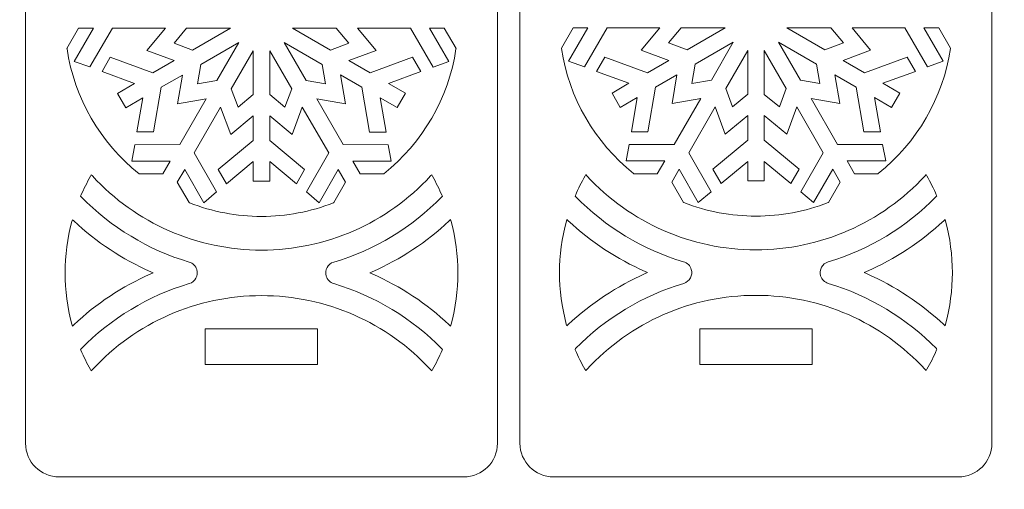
# Model space of a CAD drawing. Header units: millimetres. Extents: x -762 to 758, y -361 to 1446.
# Tile 45 of 150: x 58 to 140, y 387 to 426. Entities that reach past the tile are written whole.
import ezdxf

# ---------------------------------------------------------------- set-up
doc = ezdxf.new("R2010")
doc.units = ezdxf.units.MM
doc.header["$MEASUREMENT"] = 0
doc.layers.add('Layer 1', color=7, linetype='Continuous')

msp = doc.modelspace()

# ---------------------------------------------------------------- linework, layer by layer
at = {"layer": 'Layer 1', "color": 250, "lineweight": 9}
for points, knots in [([(-761.5629, 1446.3852), (-761.5629, 1446.3852), (758.4371, 1446.3852), (758.4371, 1446.3852), (758.4371, 1446.3852), (758.4371, 1446.3852), (758.4371, 36.3852), (758.4371, 36.3852), (758.4371, 36.3852), (758.4371, 36.3852), (-761.5629, 36.3852), (-761.5629, 36.3852), (-761.5629, 36.3852), (-761.5629, 36.3852), (-761.5629, 1446.3852), (-761.5629, 1446.3852)], [0, 0, 0, 0, 0.2, 0.2, 0.2, 0.2, 0.4, 0.4, 0.4, 0.4, 0.6, 0.6, 0.6, 0.6, 1, 1, 1, 1]), ([(97.8394, 503.3226), (97.8394, 504.8717), (96.5759, 506.1351), (95.0269, 506.1351), (95.0269, 506.1351), (95.0269, 506.1351), (61.2633, 506.1351), (61.2633, 506.1351), (61.2633, 506.1351), (59.7143, 506.1351), (58.4508, 504.8717), (58.4508, 503.3226), (58.4508, 503.3226), (58.4508, 503.3226), (58.4508, 390.4476), (58.4508, 390.4476), (58.4508, 390.4476), (58.4508, 388.8985), (59.7143, 387.635), (61.2633, 387.635), (61.2633, 387.635), (61.2633, 387.635), (95.0269, 387.635), (95.0269, 387.635), (95.0269, 387.635), (96.5759, 387.635), (97.8394, 388.8985), (97.8394, 390.4476), (97.8394, 390.4476), (97.8394, 390.4476), (97.8394, 503.3226), (97.8394, 503.3226)], [0, 0, 0, 0, 0.1111111, 0.1111111, 0.1111111, 0.1111111, 0.2222222, 0.2222222, 0.2222222, 0.2222222, 0.3333333, 0.3333333, 0.3333333, 0.3333333, 0.4444444, 0.4444444, 0.4444444, 0.4444444, 0.5555556, 0.5555556, 0.5555556, 0.5555556, 0.6666667, 0.6666667, 0.6666667, 0.6666667, 0.7777778, 0.7777778, 0.7777778, 0.7777778, 1, 1, 1, 1]), ([(139.1029, 503.3226), (139.1029, 504.8717), (137.8394, 506.1351), (136.2904, 506.1351), (136.2904, 506.1351), (136.2904, 506.1351), (102.5269, 506.1351), (102.5269, 506.1351), (102.5269, 506.1351), (100.9778, 506.1351), (99.7144, 504.8717), (99.7144, 503.3226), (99.7144, 503.3226), (99.7144, 503.3226), (99.7144, 390.4476), (99.7144, 390.4476), (99.7144, 390.4476), (99.7144, 388.8985), (100.9778, 387.635), (102.5269, 387.635), (102.5269, 387.635), (102.5269, 387.635), (136.2904, 387.635), (136.2904, 387.635), (136.2904, 387.635), (137.8394, 387.635), (139.1029, 388.8985), (139.1029, 390.4476), (139.1029, 390.4476), (139.1029, 390.4476), (139.1029, 503.3226), (139.1029, 503.3226)], [0, 0, 0, 0, 0.1111111, 0.1111111, 0.1111111, 0.1111111, 0.2222222, 0.2222222, 0.2222222, 0.2222222, 0.3333333, 0.3333333, 0.3333333, 0.3333333, 0.4444444, 0.4444444, 0.4444444, 0.4444444, 0.5555556, 0.5555556, 0.5555556, 0.5555556, 0.6666667, 0.6666667, 0.6666667, 0.6666667, 0.7777778, 0.7777778, 0.7777778, 0.7777778, 1, 1, 1, 1]), ([(62.5072, 422.318), (62.5072, 422.318), (63.8254, 421.8546), (63.8254, 421.8546), (63.8254, 421.8546), (63.8254, 421.8546), (65.7147, 425.096), (65.7147, 425.096), (65.7147, 425.096), (65.7147, 425.096), (70.1278, 425.0999), (70.1278, 425.0999), (70.1278, 425.0999), (70.1278, 425.0999), (68.5712, 423.2302), (68.5712, 423.2302), (68.5712, 423.2302), (68.5712, 423.2302), (70.8645, 422.3842), (70.8645, 422.3842), (70.8645, 422.3842), (70.8645, 422.3842), (69.0847, 421.3563), (69.0847, 421.3563), (69.0847, 421.3563), (69.0847, 421.3563), (65.5279, 422.6676), (65.5279, 422.6676), (65.5279, 422.6676), (65.5279, 422.6676), (64.838, 421.4703), (64.838, 421.4703), (64.838, 421.4703), (64.838, 421.4703), (67.55, 420.4714), (67.55, 420.4714), (67.55, 420.4714), (67.55, 420.4714), (66.1361, 419.6541), (66.1361, 419.6541), (66.1361, 419.6541), (66.1361, 419.6541), (66.8261, 418.4583), (66.8261, 418.4583), (66.8261, 418.4583), (66.8261, 418.4583), (68.2392, 419.2739), (68.2392, 419.2739), (68.2392, 419.2739), (68.2392, 419.2739), (67.749, 416.4295), (67.749, 416.4295), (67.749, 416.4295), (67.749, 416.4295), (69.1309, 416.4293), (69.1309, 416.4293), (69.1309, 416.4293), (69.1309, 416.4293), (69.7718, 420.1599), (69.7718, 420.1599), (69.7718, 420.1599), (69.7718, 420.1599), (71.5515, 421.1866), (71.5515, 421.1866), (71.5515, 421.1866), (71.5515, 421.1866), (71.139, 418.7849), (71.139, 418.7849), (71.139, 418.7849), (71.139, 418.7849), (73.5348, 419.1978), (73.5348, 419.1978), (73.5348, 419.1978), (73.5348, 419.1978), (71.3276, 415.3773), (71.3276, 415.3773), (71.3276, 415.3773), (71.3276, 415.3773), (67.5756, 415.361), (67.5756, 415.361), (67.5756, 415.361), (67.5756, 415.361), (67.317, 413.9881), (67.317, 413.9881), (67.317, 413.9881), (67.317, 413.9881), (70.5291, 413.9976), (70.5291, 413.9976), (70.5291, 413.9976), (70.5291, 413.9976), (69.9108, 412.9293), (69.9108, 412.9293), (69.9108, 412.9293), (69.9108, 412.9293), (67.9602, 412.9293), (67.9602, 412.9293), (67.9602, 412.9293), (67.9602, 412.9293), (67.9345, 412.9497), (67.9345, 412.9497), (67.9345, 412.9497), (64.6831, 415.5387), (62.5249, 419.2588), (61.917, 423.3728), (61.917, 423.3728), (61.917, 423.3728), (61.9122, 423.405), (61.9122, 423.405), (61.9122, 423.405), (61.9122, 423.405), (62.8869, 425.0933), (62.8869, 425.0933), (62.8869, 425.0933), (62.8869, 425.0933), (64.121, 425.0949), (64.121, 425.0949), (64.121, 425.0949), (64.121, 425.0949), (62.5072, 422.318), (62.5072, 422.318)], [0, 0, 0, 0, 0.0322581, 0.0322581, 0.0322581, 0.0322581, 0.0645161, 0.0645161, 0.0645161, 0.0645161, 0.0967742, 0.0967742, 0.0967742, 0.0967742, 0.1290323, 0.1290323, 0.1290323, 0.1290323, 0.1612903, 0.1612903, 0.1612903, 0.1612903, 0.1935484, 0.1935484, 0.1935484, 0.1935484, 0.2258065, 0.2258065, 0.2258065, 0.2258065, 0.2580645, 0.2580645, 0.2580645, 0.2580645, 0.2903226, 0.2903226, 0.2903226, 0.2903226, 0.3225806, 0.3225806, 0.3225806, 0.3225806, 0.3548387, 0.3548387, 0.3548387, 0.3548387, 0.3870968, 0.3870968, 0.3870968, 0.3870968, 0.4193548, 0.4193548, 0.4193548, 0.4193548, 0.4516129, 0.4516129, 0.4516129, 0.4516129, 0.483871, 0.483871, 0.483871, 0.483871, 0.516129, 0.516129, 0.516129, 0.516129, 0.5483871, 0.5483871, 0.5483871, 0.5483871, 0.5806452, 0.5806452, 0.5806452, 0.5806452, 0.6129032, 0.6129032, 0.6129032, 0.6129032, 0.6451613, 0.6451613, 0.6451613, 0.6451613, 0.6774194, 0.6774194, 0.6774194, 0.6774194, 0.7096774, 0.7096774, 0.7096774, 0.7096774, 0.7419355, 0.7419355, 0.7419355, 0.7419355, 0.7741935, 0.7741935, 0.7741935, 0.7741935, 0.8064516, 0.8064516, 0.8064516, 0.8064516, 0.8387097, 0.8387097, 0.8387097, 0.8387097, 0.8709677, 0.8709677, 0.8709677, 0.8709677, 0.9032258, 0.9032258, 0.9032258, 0.9032258, 0.9354839, 0.9354839, 0.9354839, 0.9354839, 1, 1, 1, 1]), ([(75.57, 425.1036), (75.57, 425.1036), (72.3982, 423.2701), (72.3982, 423.2701), (72.3982, 423.2701), (72.3982, 423.2701), (70.8497, 423.8401), (70.8497, 423.8401), (70.8497, 423.8401), (70.8497, 423.8401), (71.899, 425.0999), (71.899, 425.0999), (71.899, 425.0999), (71.899, 425.0999), (75.57, 425.1036), (75.57, 425.1036)], [0, 0, 0, 0, 0.2, 0.2, 0.2, 0.2, 0.4, 0.4, 0.4, 0.4, 0.6, 0.6, 0.6, 0.6, 1, 1, 1, 1]), ([(83.8953, 423.2691), (83.8953, 423.2691), (80.7245, 425.1), (80.7245, 425.1), (80.7245, 425.1), (80.7245, 425.1), (84.3878, 425.0979), (84.3878, 425.0979), (84.3878, 425.0979), (84.3878, 425.0979), (85.4372, 423.8377), (85.4372, 423.8377), (85.4372, 423.8377), (85.4372, 423.8377), (83.8953, 423.2691), (83.8953, 423.2691)], [0, 0, 0, 0, 0.2, 0.2, 0.2, 0.2, 0.4, 0.4, 0.4, 0.4, 0.6, 0.6, 0.6, 0.6, 1, 1, 1, 1]), ([(88.9725, 413.9876), (88.9725, 413.9876), (88.7143, 415.3594), (88.7143, 415.3594), (88.7143, 415.3594), (88.7143, 415.3594), (84.9625, 415.3753), (84.9625, 415.3753), (84.9625, 415.3753), (84.9625, 415.3753), (82.7542, 419.1951), (82.7542, 419.1951), (82.7542, 419.1951), (82.7542, 419.1951), (85.1519, 418.783), (85.1519, 418.783), (85.1519, 418.783), (85.1519, 418.783), (84.7371, 421.1903), (84.7371, 421.1903), (84.7371, 421.1903), (84.7371, 421.1903), (86.5162, 420.1633), (86.5162, 420.1633), (86.5162, 420.1633), (86.5162, 420.1633), (87.16, 416.4281), (87.16, 416.4281), (87.16, 416.4281), (87.16, 416.4281), (88.541, 416.4268), (88.541, 416.4268), (88.541, 416.4268), (88.541, 416.4268), (88.0503, 419.2765), (88.0503, 419.2765), (88.0503, 419.2765), (88.0503, 419.2765), (89.4652, 418.4613), (89.4652, 418.4613), (89.4652, 418.4613), (89.4652, 418.4613), (90.1547, 419.6568), (90.1547, 419.6568), (90.1547, 419.6568), (90.1547, 419.6568), (88.7432, 420.4705), (88.7432, 420.4705), (88.7432, 420.4705), (88.7432, 420.4705), (91.4509, 421.4709), (91.4509, 421.4709), (91.4509, 421.4709), (91.4509, 421.4709), (90.7606, 422.6667), (90.7606, 422.6667), (90.7606, 422.6667), (90.7606, 422.6667), (87.2093, 421.3563), (87.2093, 421.3563), (87.2093, 421.3563), (87.2093, 421.3563), (85.428, 422.3837), (85.428, 422.3837), (85.428, 422.3837), (85.428, 422.3837), (87.7166, 423.2277), (87.7166, 423.2277), (87.7166, 423.2277), (87.7166, 423.2277), (86.1609, 425.0969), (86.1609, 425.0969), (86.1609, 425.0969), (86.1609, 425.0969), (90.5728, 425.0946), (90.5728, 425.0946), (90.5728, 425.0946), (90.5728, 425.0946), (92.463, 421.8538), (92.463, 421.8538), (92.463, 421.8538), (92.463, 421.8538), (93.7807, 422.3168), (93.7807, 422.3168), (93.7807, 422.3168), (93.7807, 422.3168), (92.1673, 425.0938), (92.1673, 425.0938), (92.1673, 425.0938), (92.1673, 425.0938), (93.4012, 425.0933), (93.4012, 425.0933), (93.4012, 425.0933), (93.4012, 425.0933), (94.3777, 423.4027), (94.3777, 423.4027), (94.3777, 423.4027), (94.3777, 423.4027), (94.373, 423.3704), (94.373, 423.3704), (94.373, 423.3704), (93.7644, 419.2567), (91.606, 415.5368), (88.3541, 412.9484), (88.3541, 412.9484), (88.3541, 412.9484), (88.3284, 412.928), (88.3284, 412.928), (88.3284, 412.928), (88.3284, 412.928), (86.3786, 412.9278), (86.3786, 412.9278), (86.3786, 412.9278), (86.3786, 412.9278), (85.7617, 413.9949), (85.7617, 413.9949), (85.7617, 413.9949), (85.7617, 413.9949), (88.9725, 413.9876), (88.9725, 413.9876)], [0, 0, 0, 0, 0.0322581, 0.0322581, 0.0322581, 0.0322581, 0.0645161, 0.0645161, 0.0645161, 0.0645161, 0.0967742, 0.0967742, 0.0967742, 0.0967742, 0.1290323, 0.1290323, 0.1290323, 0.1290323, 0.1612903, 0.1612903, 0.1612903, 0.1612903, 0.1935484, 0.1935484, 0.1935484, 0.1935484, 0.2258065, 0.2258065, 0.2258065, 0.2258065, 0.2580645, 0.2580645, 0.2580645, 0.2580645, 0.2903226, 0.2903226, 0.2903226, 0.2903226, 0.3225806, 0.3225806, 0.3225806, 0.3225806, 0.3548387, 0.3548387, 0.3548387, 0.3548387, 0.3870968, 0.3870968, 0.3870968, 0.3870968, 0.4193548, 0.4193548, 0.4193548, 0.4193548, 0.4516129, 0.4516129, 0.4516129, 0.4516129, 0.483871, 0.483871, 0.483871, 0.483871, 0.516129, 0.516129, 0.516129, 0.516129, 0.5483871, 0.5483871, 0.5483871, 0.5483871, 0.5806452, 0.5806452, 0.5806452, 0.5806452, 0.6129032, 0.6129032, 0.6129032, 0.6129032, 0.6451613, 0.6451613, 0.6451613, 0.6451613, 0.6774194, 0.6774194, 0.6774194, 0.6774194, 0.7096774, 0.7096774, 0.7096774, 0.7096774, 0.7419355, 0.7419355, 0.7419355, 0.7419355, 0.7741935, 0.7741935, 0.7741935, 0.7741935, 0.8064516, 0.8064516, 0.8064516, 0.8064516, 0.8387097, 0.8387097, 0.8387097, 0.8387097, 0.8709677, 0.8709677, 0.8709677, 0.8709677, 0.9032258, 0.9032258, 0.9032258, 0.9032258, 0.9354839, 0.9354839, 0.9354839, 0.9354839, 1, 1, 1, 1]), ([(103.7708, 422.3394), (103.7708, 422.3394), (105.0891, 421.876), (105.0891, 421.876), (105.0891, 421.876), (105.0891, 421.876), (106.9783, 425.1174), (106.9783, 425.1174), (106.9783, 425.1174), (106.9783, 425.1174), (111.3914, 425.1214), (111.3914, 425.1214), (111.3914, 425.1214), (111.3914, 425.1214), (109.8348, 423.2516), (109.8348, 423.2516), (109.8348, 423.2516), (109.8348, 423.2516), (112.1281, 422.4056), (112.1281, 422.4056), (112.1281, 422.4056), (112.1281, 422.4056), (110.3483, 421.3778), (110.3483, 421.3778), (110.3483, 421.3778), (110.3483, 421.3778), (106.7915, 422.689), (106.7915, 422.689), (106.7915, 422.689), (106.7915, 422.689), (106.1017, 421.4918), (106.1017, 421.4918), (106.1017, 421.4918), (106.1017, 421.4918), (108.8137, 420.4929), (108.8137, 420.4929), (108.8137, 420.4929), (108.8137, 420.4929), (107.3997, 419.6755), (107.3997, 419.6755), (107.3997, 419.6755), (107.3997, 419.6755), (108.0897, 418.4798), (108.0897, 418.4798), (108.0897, 418.4798), (108.0897, 418.4798), (109.5028, 419.2954), (109.5028, 419.2954), (109.5028, 419.2954), (109.5028, 419.2954), (109.0126, 416.451), (109.0126, 416.451), (109.0126, 416.451), (109.0126, 416.451), (110.3946, 416.4507), (110.3946, 416.4507), (110.3946, 416.4507), (110.3946, 416.4507), (111.0354, 420.1814), (111.0354, 420.1814), (111.0354, 420.1814), (111.0354, 420.1814), (112.8151, 421.2081), (112.8151, 421.2081), (112.8151, 421.2081), (112.8151, 421.2081), (112.4026, 418.8064), (112.4026, 418.8064), (112.4026, 418.8064), (112.4026, 418.8064), (114.7984, 419.2193), (114.7984, 419.2193), (114.7984, 419.2193), (114.7984, 419.2193), (112.5912, 415.3988), (112.5912, 415.3988), (112.5912, 415.3988), (112.5912, 415.3988), (108.8393, 415.3824), (108.8393, 415.3824), (108.8393, 415.3824), (108.8393, 415.3824), (108.5806, 414.0096), (108.5806, 414.0096), (108.5806, 414.0096), (108.5806, 414.0096), (111.7928, 414.019), (111.7928, 414.019), (111.7928, 414.019), (111.7928, 414.019), (111.1744, 412.9508), (111.1744, 412.9508), (111.1744, 412.9508), (111.1744, 412.9508), (109.2238, 412.9508), (109.2238, 412.9508), (109.2238, 412.9508), (109.2238, 412.9508), (109.1981, 412.9712), (109.1981, 412.9712), (109.1981, 412.9712), (105.9467, 415.5602), (103.7885, 419.2803), (103.1806, 423.3942), (103.1806, 423.3942), (103.1806, 423.3942), (103.1758, 423.4265), (103.1758, 423.4265), (103.1758, 423.4265), (103.1758, 423.4265), (104.1505, 425.1147), (104.1505, 425.1147), (104.1505, 425.1147), (104.1505, 425.1147), (105.3847, 425.1164), (105.3847, 425.1164), (105.3847, 425.1164), (105.3847, 425.1164), (103.7708, 422.3394), (103.7708, 422.3394)], [0, 0, 0, 0, 0.0322581, 0.0322581, 0.0322581, 0.0322581, 0.0645161, 0.0645161, 0.0645161, 0.0645161, 0.0967742, 0.0967742, 0.0967742, 0.0967742, 0.1290323, 0.1290323, 0.1290323, 0.1290323, 0.1612903, 0.1612903, 0.1612903, 0.1612903, 0.1935484, 0.1935484, 0.1935484, 0.1935484, 0.2258065, 0.2258065, 0.2258065, 0.2258065, 0.2580645, 0.2580645, 0.2580645, 0.2580645, 0.2903226, 0.2903226, 0.2903226, 0.2903226, 0.3225806, 0.3225806, 0.3225806, 0.3225806, 0.3548387, 0.3548387, 0.3548387, 0.3548387, 0.3870968, 0.3870968, 0.3870968, 0.3870968, 0.4193548, 0.4193548, 0.4193548, 0.4193548, 0.4516129, 0.4516129, 0.4516129, 0.4516129, 0.483871, 0.483871, 0.483871, 0.483871, 0.516129, 0.516129, 0.516129, 0.516129, 0.5483871, 0.5483871, 0.5483871, 0.5483871, 0.5806452, 0.5806452, 0.5806452, 0.5806452, 0.6129032, 0.6129032, 0.6129032, 0.6129032, 0.6451613, 0.6451613, 0.6451613, 0.6451613, 0.6774194, 0.6774194, 0.6774194, 0.6774194, 0.7096774, 0.7096774, 0.7096774, 0.7096774, 0.7419355, 0.7419355, 0.7419355, 0.7419355, 0.7741935, 0.7741935, 0.7741935, 0.7741935, 0.8064516, 0.8064516, 0.8064516, 0.8064516, 0.8387097, 0.8387097, 0.8387097, 0.8387097, 0.8709677, 0.8709677, 0.8709677, 0.8709677, 0.9032258, 0.9032258, 0.9032258, 0.9032258, 0.9354839, 0.9354839, 0.9354839, 0.9354839, 1, 1, 1, 1]), ([(116.8336, 425.125), (116.8336, 425.125), (113.6619, 423.2916), (113.6619, 423.2916), (113.6619, 423.2916), (113.6619, 423.2916), (112.1133, 423.8616), (112.1133, 423.8616), (112.1133, 423.8616), (112.1133, 423.8616), (113.1626, 425.1214), (113.1626, 425.1214), (113.1626, 425.1214), (113.1626, 425.1214), (116.8336, 425.125), (116.8336, 425.125)], [0, 0, 0, 0, 0.2, 0.2, 0.2, 0.2, 0.4, 0.4, 0.4, 0.4, 0.6, 0.6, 0.6, 0.6, 1, 1, 1, 1]), ([(125.1589, 423.2905), (125.1589, 423.2905), (121.9882, 425.1215), (121.9882, 425.1215), (121.9882, 425.1215), (121.9882, 425.1215), (125.6515, 425.1193), (125.6515, 425.1193), (125.6515, 425.1193), (125.6515, 425.1193), (126.7008, 423.8591), (126.7008, 423.8591), (126.7008, 423.8591), (126.7008, 423.8591), (125.1589, 423.2905), (125.1589, 423.2905)], [0, 0, 0, 0, 0.2, 0.2, 0.2, 0.2, 0.4, 0.4, 0.4, 0.4, 0.6, 0.6, 0.6, 0.6, 1, 1, 1, 1]), ([(130.2361, 414.0091), (130.2361, 414.0091), (129.9779, 415.3808), (129.9779, 415.3808), (129.9779, 415.3808), (129.9779, 415.3808), (126.2261, 415.3968), (126.2261, 415.3968), (126.2261, 415.3968), (126.2261, 415.3968), (124.0179, 419.2165), (124.0179, 419.2165), (124.0179, 419.2165), (124.0179, 419.2165), (126.4155, 418.8045), (126.4155, 418.8045), (126.4155, 418.8045), (126.4155, 418.8045), (126.0008, 421.2117), (126.0008, 421.2117), (126.0008, 421.2117), (126.0008, 421.2117), (127.7799, 420.1848), (127.7799, 420.1848), (127.7799, 420.1848), (127.7799, 420.1848), (128.4236, 416.4496), (128.4236, 416.4496), (128.4236, 416.4496), (128.4236, 416.4496), (129.8046, 416.4483), (129.8046, 416.4483), (129.8046, 416.4483), (129.8046, 416.4483), (129.3139, 419.298), (129.3139, 419.298), (129.3139, 419.298), (129.3139, 419.298), (130.7289, 418.4828), (130.7289, 418.4828), (130.7289, 418.4828), (130.7289, 418.4828), (131.4183, 419.6783), (131.4183, 419.6783), (131.4183, 419.6783), (131.4183, 419.6783), (130.0068, 420.492), (130.0068, 420.492), (130.0068, 420.492), (130.0068, 420.492), (132.7145, 421.4924), (132.7145, 421.4924), (132.7145, 421.4924), (132.7145, 421.4924), (132.0242, 422.6882), (132.0242, 422.6882), (132.0242, 422.6882), (132.0242, 422.6882), (128.473, 421.3778), (128.473, 421.3778), (128.473, 421.3778), (128.473, 421.3778), (126.6916, 422.4052), (126.6916, 422.4052), (126.6916, 422.4052), (126.6916, 422.4052), (128.9802, 423.2492), (128.9802, 423.2492), (128.9802, 423.2492), (128.9802, 423.2492), (127.4245, 425.1184), (127.4245, 425.1184), (127.4245, 425.1184), (127.4245, 425.1184), (131.8364, 425.116), (131.8364, 425.116), (131.8364, 425.116), (131.8364, 425.116), (133.7266, 421.8753), (133.7266, 421.8753), (133.7266, 421.8753), (133.7266, 421.8753), (135.0443, 422.3382), (135.0443, 422.3382), (135.0443, 422.3382), (135.0443, 422.3382), (133.4309, 425.1153), (133.4309, 425.1153), (133.4309, 425.1153), (133.4309, 425.1153), (134.6649, 425.1147), (134.6649, 425.1147), (134.6649, 425.1147), (134.6649, 425.1147), (135.6414, 423.4241), (135.6414, 423.4241), (135.6414, 423.4241), (135.6414, 423.4241), (135.6366, 423.3919), (135.6366, 423.3919), (135.6366, 423.3919), (135.0281, 419.2781), (132.8696, 415.5582), (129.6177, 412.9699), (129.6177, 412.9699), (129.6177, 412.9699), (129.592, 412.9494), (129.592, 412.9494), (129.592, 412.9494), (129.592, 412.9494), (127.6422, 412.9493), (127.6422, 412.9493), (127.6422, 412.9493), (127.6422, 412.9493), (127.0254, 414.0164), (127.0254, 414.0164), (127.0254, 414.0164), (127.0254, 414.0164), (130.2361, 414.0091), (130.2361, 414.0091)], [0, 0, 0, 0, 0.0322581, 0.0322581, 0.0322581, 0.0322581, 0.0645161, 0.0645161, 0.0645161, 0.0645161, 0.0967742, 0.0967742, 0.0967742, 0.0967742, 0.1290323, 0.1290323, 0.1290323, 0.1290323, 0.1612903, 0.1612903, 0.1612903, 0.1612903, 0.1935484, 0.1935484, 0.1935484, 0.1935484, 0.2258065, 0.2258065, 0.2258065, 0.2258065, 0.2580645, 0.2580645, 0.2580645, 0.2580645, 0.2903226, 0.2903226, 0.2903226, 0.2903226, 0.3225806, 0.3225806, 0.3225806, 0.3225806, 0.3548387, 0.3548387, 0.3548387, 0.3548387, 0.3870968, 0.3870968, 0.3870968, 0.3870968, 0.4193548, 0.4193548, 0.4193548, 0.4193548, 0.4516129, 0.4516129, 0.4516129, 0.4516129, 0.483871, 0.483871, 0.483871, 0.483871, 0.516129, 0.516129, 0.516129, 0.516129, 0.5483871, 0.5483871, 0.5483871, 0.5483871, 0.5806452, 0.5806452, 0.5806452, 0.5806452, 0.6129032, 0.6129032, 0.6129032, 0.6129032, 0.6451613, 0.6451613, 0.6451613, 0.6451613, 0.6774194, 0.6774194, 0.6774194, 0.6774194, 0.7096774, 0.7096774, 0.7096774, 0.7096774, 0.7419355, 0.7419355, 0.7419355, 0.7419355, 0.7741935, 0.7741935, 0.7741935, 0.7741935, 0.8064516, 0.8064516, 0.8064516, 0.8064516, 0.8387097, 0.8387097, 0.8387097, 0.8387097, 0.8709677, 0.8709677, 0.8709677, 0.8709677, 0.9032258, 0.9032258, 0.9032258, 0.9032258, 0.9354839, 0.9354839, 0.9354839, 0.9354839, 1, 1, 1, 1]), ([(73.085, 422.0736), (73.085, 422.0736), (76.2554, 423.9032), (76.2554, 423.9032), (76.2554, 423.9032), (76.2554, 423.9032), (74.4214, 420.7309), (74.4214, 420.7309), (74.4214, 420.7309), (74.4214, 420.7309), (72.8067, 420.4523), (72.8067, 420.4523), (72.8067, 420.4523), (72.8067, 420.4523), (73.085, 422.0736), (73.085, 422.0736)], [0, 0, 0, 0, 0.2, 0.2, 0.2, 0.2, 0.4, 0.4, 0.4, 0.4, 0.6, 0.6, 0.6, 0.6, 1, 1, 1, 1]), ([(76.189, 418.4989), (76.189, 418.4989), (75.621, 420.0376), (75.621, 420.0376), (75.621, 420.0376), (75.621, 420.0376), (77.455, 423.2177), (77.455, 423.2177), (77.455, 423.2177), (77.455, 423.2177), (77.4545, 419.5544), (77.4545, 419.5544), (77.4545, 419.5544), (77.4545, 419.5544), (76.189, 418.4989), (76.189, 418.4989)], [0, 0, 0, 0, 0.2, 0.2, 0.2, 0.2, 0.4, 0.4, 0.4, 0.4, 0.6, 0.6, 0.6, 0.6, 1, 1, 1, 1]), ([(80.0989, 418.4993), (80.0989, 418.4993), (78.8356, 419.5507), (78.8356, 419.5507), (78.8356, 419.5507), (78.8356, 419.5507), (78.8344, 423.2119), (78.8344, 423.2119), (78.8344, 423.2119), (78.8344, 423.2119), (80.6658, 420.038), (80.6658, 420.038), (80.6658, 420.038), (80.6658, 420.038), (80.0989, 418.4993), (80.0989, 418.4993)], [0, 0, 0, 0, 0.2, 0.2, 0.2, 0.2, 0.4, 0.4, 0.4, 0.4, 0.6, 0.6, 0.6, 0.6, 1, 1, 1, 1]), ([(81.8669, 420.7298), (81.8669, 420.7298), (80.0288, 423.9057), (80.0288, 423.9057), (80.0288, 423.9057), (80.0288, 423.9057), (83.2023, 422.0754), (83.2023, 422.0754), (83.2023, 422.0754), (83.2023, 422.0754), (83.482, 420.451), (83.482, 420.451), (83.482, 420.451), (83.482, 420.451), (81.8669, 420.7298), (81.8669, 420.7298)], [0, 0, 0, 0, 0.2, 0.2, 0.2, 0.2, 0.4, 0.4, 0.4, 0.4, 0.6, 0.6, 0.6, 0.6, 1, 1, 1, 1]), ([(114.3486, 422.095), (114.3486, 422.095), (117.519, 423.9247), (117.519, 423.9247), (117.519, 423.9247), (117.519, 423.9247), (115.685, 420.7524), (115.685, 420.7524), (115.685, 420.7524), (115.685, 420.7524), (114.0703, 420.4737), (114.0703, 420.4737), (114.0703, 420.4737), (114.0703, 420.4737), (114.3486, 422.095), (114.3486, 422.095)], [0, 0, 0, 0, 0.2, 0.2, 0.2, 0.2, 0.4, 0.4, 0.4, 0.4, 0.6, 0.6, 0.6, 0.6, 1, 1, 1, 1]), ([(117.4526, 418.5203), (117.4526, 418.5203), (116.8846, 420.0591), (116.8846, 420.0591), (116.8846, 420.0591), (116.8846, 420.0591), (118.7186, 423.2392), (118.7186, 423.2392), (118.7186, 423.2392), (118.7186, 423.2392), (118.7181, 419.5759), (118.7181, 419.5759), (118.7181, 419.5759), (118.7181, 419.5759), (117.4526, 418.5203), (117.4526, 418.5203)], [0, 0, 0, 0, 0.2, 0.2, 0.2, 0.2, 0.4, 0.4, 0.4, 0.4, 0.6, 0.6, 0.6, 0.6, 1, 1, 1, 1]), ([(121.3625, 418.5208), (121.3625, 418.5208), (120.0992, 419.5721), (120.0992, 419.5721), (120.0992, 419.5721), (120.0992, 419.5721), (120.098, 423.2334), (120.098, 423.2334), (120.098, 423.2334), (120.098, 423.2334), (121.9294, 420.0594), (121.9294, 420.0594), (121.9294, 420.0594), (121.9294, 420.0594), (121.3625, 418.5208), (121.3625, 418.5208)], [0, 0, 0, 0, 0.2, 0.2, 0.2, 0.2, 0.4, 0.4, 0.4, 0.4, 0.6, 0.6, 0.6, 0.6, 1, 1, 1, 1]), ([(123.1305, 420.7512), (123.1305, 420.7512), (121.2925, 423.9272), (121.2925, 423.9272), (121.2925, 423.9272), (121.2925, 423.9272), (124.4659, 422.0969), (124.4659, 422.0969), (124.4659, 422.0969), (124.4659, 422.0969), (124.7456, 420.4725), (124.7456, 420.4725), (124.7456, 420.4725), (124.7456, 420.4725), (123.1305, 420.7512), (123.1305, 420.7512)], [0, 0, 0, 0, 0.2, 0.2, 0.2, 0.2, 0.4, 0.4, 0.4, 0.4, 0.6, 0.6, 0.6, 0.6, 1, 1, 1, 1]), ([(73.3349, 410.5122), (73.3349, 410.5122), (74.3949, 411.4223), (74.3949, 411.4223), (74.3949, 411.4223), (74.3949, 411.4223), (72.5321, 414.6792), (72.5321, 414.6792), (72.5321, 414.6792), (72.5321, 414.6792), (74.737, 418.5019), (74.737, 418.5019), (74.737, 418.5019), (74.737, 418.5019), (75.5777, 416.2193), (75.5777, 416.2193), (75.5777, 416.2193), (75.5777, 416.2193), (77.4549, 417.7822), (77.4549, 417.7822), (77.4549, 417.7822), (77.4549, 417.7822), (77.4553, 415.7279), (77.4553, 415.7279), (77.4553, 415.7279), (77.4553, 415.7279), (74.5429, 413.3028), (74.5429, 413.3028), (74.5429, 413.3028), (74.5429, 413.3028), (75.2343, 412.1077), (75.2343, 412.1077), (75.2343, 412.1077), (75.2343, 412.1077), (77.4554, 413.956), (77.4554, 413.956), (77.4554, 413.956), (77.4554, 413.956), (77.4564, 412.3228), (77.4564, 412.3228), (77.4564, 412.3228), (77.4564, 412.3228), (78.8363, 412.3228), (78.8363, 412.3228), (78.8363, 412.3228), (78.8363, 412.3228), (78.8353, 413.9532), (78.8353, 413.9532), (78.8353, 413.9532), (78.8353, 413.9532), (81.0554, 412.1075), (81.0554, 412.1075), (81.0554, 412.1075), (81.0554, 412.1075), (81.746, 413.3038), (81.746, 413.3038), (81.746, 413.3038), (81.746, 413.3038), (78.8371, 415.7248), (78.8371, 415.7248), (78.8371, 415.7248), (78.8371, 415.7248), (78.8353, 417.7798), (78.8353, 417.7798), (78.8353, 417.7798), (78.8353, 417.7798), (80.7104, 416.2198), (80.7104, 416.2198), (80.7104, 416.2198), (80.7104, 416.2198), (81.5511, 418.5019), (81.5511, 418.5019), (81.5511, 418.5019), (81.5511, 418.5019), (83.7549, 414.6804), (83.7549, 414.6804), (83.7549, 414.6804), (83.7549, 414.6804), (81.8926, 411.4238), (81.8926, 411.4238), (81.8926, 411.4238), (81.8926, 411.4238), (82.9537, 410.5134), (82.9537, 410.5134), (82.9537, 410.5134), (82.9537, 410.5134), (84.5519, 413.2999), (84.5519, 413.2999), (84.5519, 413.2999), (84.5519, 413.2999), (85.1679, 412.2296), (85.1679, 412.2296), (85.1679, 412.2296), (85.1679, 412.2296), (84.1896, 410.5348), (84.1896, 410.5348), (84.1896, 410.5348), (84.1896, 410.5348), (84.1591, 410.5228), (84.1591, 410.5228), (84.1591, 410.5228), (82.2429, 409.7674), (80.2044, 409.3851), (78.1451, 409.3851), (78.1451, 409.3851), (76.0852, 409.3851), (74.0465, 409.7677), (72.1298, 410.5234), (72.1298, 410.5234), (72.1298, 410.5234), (72.0995, 410.5354), (72.0995, 410.5354), (72.0995, 410.5354), (72.0995, 410.5354), (71.1213, 412.2292), (71.1213, 412.2292), (71.1213, 412.2292), (71.1213, 412.2292), (71.7366, 413.298), (71.7366, 413.298), (71.7366, 413.298), (71.7366, 413.298), (73.3349, 410.5122), (73.3349, 410.5122)], [0, 0, 0, 0, 0.03125, 0.03125, 0.03125, 0.03125, 0.0625, 0.0625, 0.0625, 0.0625, 0.09375, 0.09375, 0.09375, 0.09375, 0.125, 0.125, 0.125, 0.125, 0.15625, 0.15625, 0.15625, 0.15625, 0.1875, 0.1875, 0.1875, 0.1875, 0.21875, 0.21875, 0.21875, 0.21875, 0.25, 0.25, 0.25, 0.25, 0.28125, 0.28125, 0.28125, 0.28125, 0.3125, 0.3125, 0.3125, 0.3125, 0.34375, 0.34375, 0.34375, 0.34375, 0.375, 0.375, 0.375, 0.375, 0.40625, 0.40625, 0.40625, 0.40625, 0.4375, 0.4375, 0.4375, 0.4375, 0.46875, 0.46875, 0.46875, 0.46875, 0.5, 0.5, 0.5, 0.5, 0.53125, 0.53125, 0.53125, 0.53125, 0.5625, 0.5625, 0.5625, 0.5625, 0.59375, 0.59375, 0.59375, 0.59375, 0.625, 0.625, 0.625, 0.625, 0.65625, 0.65625, 0.65625, 0.65625, 0.6875, 0.6875, 0.6875, 0.6875, 0.71875, 0.71875, 0.71875, 0.71875, 0.75, 0.75, 0.75, 0.75, 0.78125, 0.78125, 0.78125, 0.78125, 0.8125, 0.8125, 0.8125, 0.8125, 0.84375, 0.84375, 0.84375, 0.84375, 0.875, 0.875, 0.875, 0.875, 0.90625, 0.90625, 0.90625, 0.90625, 0.9375, 0.9375, 0.9375, 0.9375, 1, 1, 1, 1]), ([(114.5985, 410.5337), (114.5985, 410.5337), (115.6585, 411.4437), (115.6585, 411.4437), (115.6585, 411.4437), (115.6585, 411.4437), (113.7957, 414.7007), (113.7957, 414.7007), (113.7957, 414.7007), (113.7957, 414.7007), (116.0006, 418.5233), (116.0006, 418.5233), (116.0006, 418.5233), (116.0006, 418.5233), (116.8413, 416.2407), (116.8413, 416.2407), (116.8413, 416.2407), (116.8413, 416.2407), (118.7185, 417.8036), (118.7185, 417.8036), (118.7185, 417.8036), (118.7185, 417.8036), (118.7189, 415.7494), (118.7189, 415.7494), (118.7189, 415.7494), (118.7189, 415.7494), (115.8065, 413.3243), (115.8065, 413.3243), (115.8065, 413.3243), (115.8065, 413.3243), (116.4979, 412.1291), (116.4979, 412.1291), (116.4979, 412.1291), (116.4979, 412.1291), (118.719, 413.9775), (118.719, 413.9775), (118.719, 413.9775), (118.719, 413.9775), (118.72, 412.3443), (118.72, 412.3443), (118.72, 412.3443), (118.72, 412.3443), (120.0999, 412.3443), (120.0999, 412.3443), (120.0999, 412.3443), (120.0999, 412.3443), (120.0989, 413.9747), (120.0989, 413.9747), (120.0989, 413.9747), (120.0989, 413.9747), (122.319, 412.1289), (122.319, 412.1289), (122.319, 412.1289), (122.319, 412.1289), (123.0097, 413.3253), (123.0097, 413.3253), (123.0097, 413.3253), (123.0097, 413.3253), (120.1007, 415.7463), (120.1007, 415.7463), (120.1007, 415.7463), (120.1007, 415.7463), (120.0989, 417.8013), (120.0989, 417.8013), (120.0989, 417.8013), (120.0989, 417.8013), (121.974, 416.2413), (121.974, 416.2413), (121.974, 416.2413), (121.974, 416.2413), (122.8148, 418.5233), (122.8148, 418.5233), (122.8148, 418.5233), (122.8148, 418.5233), (125.0185, 414.7019), (125.0185, 414.7019), (125.0185, 414.7019), (125.0185, 414.7019), (123.1562, 411.4452), (123.1562, 411.4452), (123.1562, 411.4452), (123.1562, 411.4452), (124.2174, 410.5349), (124.2174, 410.5349), (124.2174, 410.5349), (124.2174, 410.5349), (125.8155, 413.3213), (125.8155, 413.3213), (125.8155, 413.3213), (125.8155, 413.3213), (126.4315, 412.2511), (126.4315, 412.2511), (126.4315, 412.2511), (126.4315, 412.2511), (125.4532, 410.5563), (125.4532, 410.5563), (125.4532, 410.5563), (125.4532, 410.5563), (125.4227, 410.5443), (125.4227, 410.5443), (125.4227, 410.5443), (123.5065, 409.7888), (121.468, 409.4065), (119.4087, 409.4065), (119.4087, 409.4065), (117.3489, 409.4065), (115.3101, 409.7891), (113.3934, 410.5448), (113.3934, 410.5448), (113.3934, 410.5448), (113.3631, 410.5568), (113.3631, 410.5568), (113.3631, 410.5568), (113.3631, 410.5568), (112.3849, 412.2506), (112.3849, 412.2506), (112.3849, 412.2506), (112.3849, 412.2506), (113.0003, 413.3195), (113.0003, 413.3195), (113.0003, 413.3195), (113.0003, 413.3195), (114.5985, 410.5337), (114.5985, 410.5337)], [0, 0, 0, 0, 0.03125, 0.03125, 0.03125, 0.03125, 0.0625, 0.0625, 0.0625, 0.0625, 0.09375, 0.09375, 0.09375, 0.09375, 0.125, 0.125, 0.125, 0.125, 0.15625, 0.15625, 0.15625, 0.15625, 0.1875, 0.1875, 0.1875, 0.1875, 0.21875, 0.21875, 0.21875, 0.21875, 0.25, 0.25, 0.25, 0.25, 0.28125, 0.28125, 0.28125, 0.28125, 0.3125, 0.3125, 0.3125, 0.3125, 0.34375, 0.34375, 0.34375, 0.34375, 0.375, 0.375, 0.375, 0.375, 0.40625, 0.40625, 0.40625, 0.40625, 0.4375, 0.4375, 0.4375, 0.4375, 0.46875, 0.46875, 0.46875, 0.46875, 0.5, 0.5, 0.5, 0.5, 0.53125, 0.53125, 0.53125, 0.53125, 0.5625, 0.5625, 0.5625, 0.5625, 0.59375, 0.59375, 0.59375, 0.59375, 0.625, 0.625, 0.625, 0.625, 0.65625, 0.65625, 0.65625, 0.65625, 0.6875, 0.6875, 0.6875, 0.6875, 0.71875, 0.71875, 0.71875, 0.71875, 0.75, 0.75, 0.75, 0.75, 0.78125, 0.78125, 0.78125, 0.78125, 0.8125, 0.8125, 0.8125, 0.8125, 0.84375, 0.84375, 0.84375, 0.84375, 0.875, 0.875, 0.875, 0.875, 0.90625, 0.90625, 0.90625, 0.90625, 0.9375, 0.9375, 0.9375, 0.9375, 1, 1, 1, 1]), ([(64.0292, 412.7567), (67.6763, 408.8037), (72.7659, 406.5726), (78.145, 406.5726), (78.145, 406.5726), (83.5241, 406.5726), (88.6137, 408.8037), (92.2609, 412.7567), (92.2609, 412.7567), (92.2609, 412.7567), (92.348, 412.8511), (92.348, 412.8511), (92.348, 412.8511), (92.348, 412.8511), (92.4113, 412.7393), (92.4113, 412.7393), (92.4113, 412.7393), (92.709, 412.2146), (92.9776, 411.6734), (93.2152, 411.119), (93.2152, 411.119), (93.2152, 411.119), (93.24, 411.0612), (93.24, 411.0612), (93.24, 411.0612), (93.24, 411.0612), (93.196, 411.0164), (93.196, 411.0164), (93.196, 411.0164), (90.6984, 408.4702), (87.5916, 406.5892), (84.1726, 405.5706), (84.1726, 405.5706), (83.6786, 405.4234), (83.3956, 404.8999), (83.5428, 404.406), (83.5428, 404.406), (83.6344, 404.0988), (83.8757, 403.8645), (84.1818, 403.7734), (84.1818, 403.7734), (87.601, 402.7557), (90.7045, 400.8722), (93.2009, 398.3255), (93.2009, 398.3255), (93.2009, 398.3255), (93.2449, 398.2806), (93.2449, 398.2806), (93.2449, 398.2806), (93.2449, 398.2806), (93.2201, 398.223), (93.2201, 398.223), (93.2201, 398.223), (92.9827, 397.6681), (92.7145, 397.1264), (92.4172, 396.6012), (92.4172, 396.6012), (92.4172, 396.6012), (92.3538, 396.4894), (92.3538, 396.4894), (92.3538, 396.4894), (92.3538, 396.4894), (92.2667, 396.5839), (92.2667, 396.5839), (92.2667, 396.5839), (88.6191, 400.5407), (83.5272, 402.7742), (78.145, 402.7742), (78.145, 402.7742), (72.7628, 402.7742), (67.6709, 400.5407), (64.0234, 396.5839), (64.0234, 396.5839), (64.0234, 396.5839), (63.9363, 396.4894), (63.9363, 396.4894), (63.9363, 396.4894), (63.9363, 396.4894), (63.8729, 396.6012), (63.8729, 396.6012), (63.8729, 396.6012), (63.5755, 397.1264), (63.3073, 397.6681), (63.0699, 398.223), (63.0699, 398.223), (63.0699, 398.223), (63.0452, 398.2806), (63.0452, 398.2806), (63.0452, 398.2806), (63.0452, 398.2806), (63.0891, 398.3255), (63.0891, 398.3255), (63.0891, 398.3255), (65.5875, 400.8742), (68.6962, 402.7569), (72.1175, 403.7762), (72.1175, 403.7762), (72.6114, 403.9234), (72.8945, 404.4469), (72.7473, 404.9407), (72.7473, 404.9407), (72.6557, 405.248), (72.4145, 405.4822), (72.1083, 405.5734), (72.1083, 405.5734), (68.6914, 406.5903), (65.5895, 408.4722), (63.094, 411.0164), (63.094, 411.0164), (63.094, 411.0164), (63.05, 411.0612), (63.05, 411.0612), (63.05, 411.0612), (63.05, 411.0612), (63.0748, 411.119), (63.0748, 411.119), (63.0748, 411.119), (63.3125, 411.6734), (63.581, 412.2146), (63.8787, 412.7393), (63.8787, 412.7393), (63.8787, 412.7393), (63.9421, 412.8511), (63.9421, 412.8511), (63.9421, 412.8511), (63.9421, 412.8511), (64.0292, 412.7567), (64.0292, 412.7567)], [0, 0, 0, 0, 0.030303, 0.030303, 0.030303, 0.030303, 0.0606061, 0.0606061, 0.0606061, 0.0606061, 0.0909091, 0.0909091, 0.0909091, 0.0909091, 0.1212121, 0.1212121, 0.1212121, 0.1212121, 0.1515152, 0.1515152, 0.1515152, 0.1515152, 0.1818182, 0.1818182, 0.1818182, 0.1818182, 0.2121212, 0.2121212, 0.2121212, 0.2121212, 0.2424242, 0.2424242, 0.2424242, 0.2424242, 0.2727273, 0.2727273, 0.2727273, 0.2727273, 0.3030303, 0.3030303, 0.3030303, 0.3030303, 0.3333333, 0.3333333, 0.3333333, 0.3333333, 0.3636364, 0.3636364, 0.3636364, 0.3636364, 0.3939394, 0.3939394, 0.3939394, 0.3939394, 0.4242424, 0.4242424, 0.4242424, 0.4242424, 0.4545455, 0.4545455, 0.4545455, 0.4545455, 0.4848485, 0.4848485, 0.4848485, 0.4848485, 0.5151515, 0.5151515, 0.5151515, 0.5151515, 0.5454545, 0.5454545, 0.5454545, 0.5454545, 0.5757576, 0.5757576, 0.5757576, 0.5757576, 0.6060606, 0.6060606, 0.6060606, 0.6060606, 0.6363636, 0.6363636, 0.6363636, 0.6363636, 0.6666667, 0.6666667, 0.6666667, 0.6666667, 0.6969697, 0.6969697, 0.6969697, 0.6969697, 0.7272727, 0.7272727, 0.7272727, 0.7272727, 0.7575758, 0.7575758, 0.7575758, 0.7575758, 0.7878788, 0.7878788, 0.7878788, 0.7878788, 0.8181818, 0.8181818, 0.8181818, 0.8181818, 0.8484848, 0.8484848, 0.8484848, 0.8484848, 0.8787879, 0.8787879, 0.8787879, 0.8787879, 0.9090909, 0.9090909, 0.9090909, 0.9090909, 0.9393939, 0.9393939, 0.9393939, 0.9393939, 1, 1, 1, 1]), ([(105.2928, 412.7782), (108.9399, 408.8252), (114.0295, 406.594), (119.4086, 406.594), (119.4086, 406.594), (124.7877, 406.594), (129.8773, 408.8252), (133.5245, 412.7782), (133.5245, 412.7782), (133.5245, 412.7782), (133.6116, 412.8726), (133.6116, 412.8726), (133.6116, 412.8726), (133.6116, 412.8726), (133.675, 412.7608), (133.675, 412.7608), (133.675, 412.7608), (133.9726, 412.2361), (134.2412, 411.6949), (134.4789, 411.1404), (134.4789, 411.1404), (134.4789, 411.1404), (134.5036, 411.0827), (134.5036, 411.0827), (134.5036, 411.0827), (134.5036, 411.0827), (134.4596, 411.0379), (134.4596, 411.0379), (134.4596, 411.0379), (131.9621, 408.4916), (128.8552, 406.6106), (125.4362, 405.592), (125.4362, 405.592), (124.9422, 405.4448), (124.6592, 404.9213), (124.8064, 404.4275), (124.8064, 404.4275), (124.898, 404.1202), (125.1393, 403.886), (125.4454, 403.7948), (125.4454, 403.7948), (128.8646, 402.7772), (131.9681, 400.8937), (134.4645, 398.3469), (134.4645, 398.3469), (134.4645, 398.3469), (134.5085, 398.3021), (134.5085, 398.3021), (134.5085, 398.3021), (134.5085, 398.3021), (134.4837, 398.2445), (134.4837, 398.2445), (134.4837, 398.2445), (134.2464, 397.6896), (133.9781, 397.1479), (133.6808, 396.6227), (133.6808, 396.6227), (133.6808, 396.6227), (133.6174, 396.5108), (133.6174, 396.5108), (133.6174, 396.5108), (133.6174, 396.5108), (133.5303, 396.6053), (133.5303, 396.6053), (133.5303, 396.6053), (129.8828, 400.5622), (124.7908, 402.7957), (119.4086, 402.7957), (119.4086, 402.7957), (114.0264, 402.7957), (108.9345, 400.5622), (105.287, 396.6053), (105.287, 396.6053), (105.287, 396.6053), (105.1999, 396.5108), (105.1999, 396.5108), (105.1999, 396.5108), (105.1999, 396.5108), (105.1365, 396.6227), (105.1365, 396.6227), (105.1365, 396.6227), (104.8391, 397.1479), (104.5709, 397.6896), (104.3335, 398.2445), (104.3335, 398.2445), (104.3335, 398.2445), (104.3088, 398.3021), (104.3088, 398.3021), (104.3088, 398.3021), (104.3088, 398.3021), (104.3528, 398.3469), (104.3528, 398.3469), (104.3528, 398.3469), (106.8511, 400.8957), (109.9598, 402.7784), (113.3811, 403.7977), (113.3811, 403.7977), (113.875, 403.9448), (114.1581, 404.4683), (114.0109, 404.9622), (114.0109, 404.9622), (113.9193, 405.2694), (113.6781, 405.5037), (113.3719, 405.5948), (113.3719, 405.5948), (109.955, 406.6117), (106.8532, 408.4937), (104.3576, 411.0379), (104.3576, 411.0379), (104.3576, 411.0379), (104.3137, 411.0827), (104.3137, 411.0827), (104.3137, 411.0827), (104.3137, 411.0827), (104.3384, 411.1404), (104.3384, 411.1404), (104.3384, 411.1404), (104.5762, 411.6949), (104.8447, 412.2361), (105.1423, 412.7608), (105.1423, 412.7608), (105.1423, 412.7608), (105.2057, 412.8726), (105.2057, 412.8726), (105.2057, 412.8726), (105.2057, 412.8726), (105.2928, 412.7782), (105.2928, 412.7782)], [0, 0, 0, 0, 0.030303, 0.030303, 0.030303, 0.030303, 0.0606061, 0.0606061, 0.0606061, 0.0606061, 0.0909091, 0.0909091, 0.0909091, 0.0909091, 0.1212121, 0.1212121, 0.1212121, 0.1212121, 0.1515152, 0.1515152, 0.1515152, 0.1515152, 0.1818182, 0.1818182, 0.1818182, 0.1818182, 0.2121212, 0.2121212, 0.2121212, 0.2121212, 0.2424242, 0.2424242, 0.2424242, 0.2424242, 0.2727273, 0.2727273, 0.2727273, 0.2727273, 0.3030303, 0.3030303, 0.3030303, 0.3030303, 0.3333333, 0.3333333, 0.3333333, 0.3333333, 0.3636364, 0.3636364, 0.3636364, 0.3636364, 0.3939394, 0.3939394, 0.3939394, 0.3939394, 0.4242424, 0.4242424, 0.4242424, 0.4242424, 0.4545455, 0.4545455, 0.4545455, 0.4545455, 0.4848485, 0.4848485, 0.4848485, 0.4848485, 0.5151515, 0.5151515, 0.5151515, 0.5151515, 0.5454545, 0.5454545, 0.5454545, 0.5454545, 0.5757576, 0.5757576, 0.5757576, 0.5757576, 0.6060606, 0.6060606, 0.6060606, 0.6060606, 0.6363636, 0.6363636, 0.6363636, 0.6363636, 0.6666667, 0.6666667, 0.6666667, 0.6666667, 0.6969697, 0.6969697, 0.6969697, 0.6969697, 0.7272727, 0.7272727, 0.7272727, 0.7272727, 0.7575758, 0.7575758, 0.7575758, 0.7575758, 0.7878788, 0.7878788, 0.7878788, 0.7878788, 0.8181818, 0.8181818, 0.8181818, 0.8181818, 0.8484848, 0.8484848, 0.8484848, 0.8484848, 0.8787879, 0.8787879, 0.8787879, 0.8787879, 0.9090909, 0.9090909, 0.9090909, 0.9090909, 0.9393939, 0.9393939, 0.9393939, 0.9393939, 1, 1, 1, 1]), ([(68.9088, 404.5876), (66.5419, 403.5454), (64.3636, 402.1041), (62.4748, 400.3379), (62.4748, 400.3379), (62.4748, 400.3379), (62.3609, 400.2314), (62.3609, 400.2314), (62.3609, 400.2314), (62.3609, 400.2314), (62.3203, 400.3819), (62.3203, 400.3819), (62.3203, 400.3819), (61.9432, 401.7778), (61.7549, 403.2195), (61.7549, 404.6653), (61.7549, 404.6653), (61.7549, 406.1155), (61.9446, 407.5615), (62.3239, 408.9615), (62.3239, 408.9615), (62.3239, 408.9615), (62.3646, 409.1118), (62.3646, 409.1118), (62.3646, 409.1118), (62.3646, 409.1118), (62.4784, 409.0055), (62.4784, 409.0055), (62.4784, 409.0055), (64.3663, 407.2407), (66.5434, 405.8007), (68.9088, 404.7592), (68.9088, 404.7592), (68.9088, 404.7592), (69.1036, 404.6734), (69.1036, 404.6734), (69.1036, 404.6734), (69.1036, 404.6734), (68.9088, 404.5876), (68.9088, 404.5876)], [0, 0, 0, 0, 0.0909091, 0.0909091, 0.0909091, 0.0909091, 0.1818182, 0.1818182, 0.1818182, 0.1818182, 0.2727273, 0.2727273, 0.2727273, 0.2727273, 0.3636364, 0.3636364, 0.3636364, 0.3636364, 0.4545455, 0.4545455, 0.4545455, 0.4545455, 0.5454545, 0.5454545, 0.5454545, 0.5454545, 0.6363636, 0.6363636, 0.6363636, 0.6363636, 0.7272727, 0.7272727, 0.7272727, 0.7272727, 0.8181818, 0.8181818, 0.8181818, 0.8181818, 1, 1, 1, 1]), ([(93.966, 408.9616), (94.3453, 407.5617), (94.5352, 406.1156), (94.5352, 404.6653), (94.5352, 404.6653), (94.5352, 403.2195), (94.3466, 401.7778), (93.9696, 400.3818), (93.9696, 400.3818), (93.9696, 400.3818), (93.929, 400.2313), (93.929, 400.2313), (93.929, 400.2313), (93.929, 400.2313), (93.8151, 400.3378), (93.8151, 400.3378), (93.8151, 400.3378), (91.9264, 402.1041), (89.7481, 403.5454), (87.3813, 404.5876), (87.3813, 404.5876), (87.3813, 404.5876), (87.1865, 404.6734), (87.1865, 404.6734), (87.1865, 404.6734), (87.1865, 404.6734), (87.3813, 404.7592), (87.3813, 404.7592), (87.3813, 404.7592), (89.7466, 405.8007), (91.9237, 407.2409), (93.8115, 409.0057), (93.8115, 409.0057), (93.8115, 409.0057), (93.9253, 409.112), (93.9253, 409.112), (93.9253, 409.112), (93.9253, 409.112), (93.966, 408.9616), (93.966, 408.9616)], [0, 0, 0, 0, 0.0909091, 0.0909091, 0.0909091, 0.0909091, 0.1818182, 0.1818182, 0.1818182, 0.1818182, 0.2727273, 0.2727273, 0.2727273, 0.2727273, 0.3636364, 0.3636364, 0.3636364, 0.3636364, 0.4545455, 0.4545455, 0.4545455, 0.4545455, 0.5454545, 0.5454545, 0.5454545, 0.5454545, 0.6363636, 0.6363636, 0.6363636, 0.6363636, 0.7272727, 0.7272727, 0.7272727, 0.7272727, 0.8181818, 0.8181818, 0.8181818, 0.8181818, 1, 1, 1, 1]), ([(110.1724, 404.6091), (107.8056, 403.5668), (105.6272, 402.1255), (103.7384, 400.3594), (103.7384, 400.3594), (103.7384, 400.3594), (103.6245, 400.2529), (103.6245, 400.2529), (103.6245, 400.2529), (103.6245, 400.2529), (103.5839, 400.4033), (103.5839, 400.4033), (103.5839, 400.4033), (103.2068, 401.7993), (103.0185, 403.241), (103.0185, 404.6868), (103.0185, 404.6868), (103.0185, 406.137), (103.2083, 407.583), (103.5876, 408.983), (103.5876, 408.983), (103.5876, 408.983), (103.6283, 409.1332), (103.6283, 409.1332), (103.6283, 409.1332), (103.6283, 409.1332), (103.7421, 409.0269), (103.7421, 409.0269), (103.7421, 409.0269), (105.6299, 407.2622), (107.8071, 405.8222), (110.1724, 404.7806), (110.1724, 404.7806), (110.1724, 404.7806), (110.3672, 404.6948), (110.3672, 404.6948), (110.3672, 404.6948), (110.3672, 404.6948), (110.1724, 404.6091), (110.1724, 404.6091)], [0, 0, 0, 0, 0.0909091, 0.0909091, 0.0909091, 0.0909091, 0.1818182, 0.1818182, 0.1818182, 0.1818182, 0.2727273, 0.2727273, 0.2727273, 0.2727273, 0.3636364, 0.3636364, 0.3636364, 0.3636364, 0.4545455, 0.4545455, 0.4545455, 0.4545455, 0.5454545, 0.5454545, 0.5454545, 0.5454545, 0.6363636, 0.6363636, 0.6363636, 0.6363636, 0.7272727, 0.7272727, 0.7272727, 0.7272727, 0.8181818, 0.8181818, 0.8181818, 0.8181818, 1, 1, 1, 1]), ([(135.2296, 408.9831), (135.6089, 407.5832), (135.7988, 406.1371), (135.7988, 404.6868), (135.7988, 404.6868), (135.7988, 403.241), (135.6102, 401.7993), (135.2332, 400.4032), (135.2332, 400.4032), (135.2332, 400.4032), (135.1926, 400.2528), (135.1926, 400.2528), (135.1926, 400.2528), (135.1926, 400.2528), (135.0787, 400.3593), (135.0787, 400.3593), (135.0787, 400.3593), (133.19, 402.1255), (131.0117, 403.5668), (128.6449, 404.6091), (128.6449, 404.6091), (128.6449, 404.6091), (128.4501, 404.6948), (128.4501, 404.6948), (128.4501, 404.6948), (128.4501, 404.6948), (128.6449, 404.7806), (128.6449, 404.7806), (128.6449, 404.7806), (131.0102, 405.8222), (133.1873, 407.2624), (135.0751, 409.0271), (135.0751, 409.0271), (135.0751, 409.0271), (135.1889, 409.1334), (135.1889, 409.1334), (135.1889, 409.1334), (135.1889, 409.1334), (135.2296, 408.9831), (135.2296, 408.9831)], [0, 0, 0, 0, 0.0909091, 0.0909091, 0.0909091, 0.0909091, 0.1818182, 0.1818182, 0.1818182, 0.1818182, 0.2727273, 0.2727273, 0.2727273, 0.2727273, 0.3636364, 0.3636364, 0.3636364, 0.3636364, 0.4545455, 0.4545455, 0.4545455, 0.4545455, 0.5454545, 0.5454545, 0.5454545, 0.5454545, 0.6363636, 0.6363636, 0.6363636, 0.6363636, 0.7272727, 0.7272727, 0.7272727, 0.7272727, 0.8181818, 0.8181818, 0.8181818, 0.8181818, 1, 1, 1, 1]), ([(82.8326, 400.0101), (82.8326, 400.0101), (82.8326, 397.0101), (82.8326, 397.0101), (82.8326, 397.0101), (82.8326, 397.0101), (73.4576, 397.0101), (73.4576, 397.0101), (73.4576, 397.0101), (73.4576, 397.0101), (73.4576, 400.0101), (73.4576, 400.0101), (73.4576, 400.0101), (73.4576, 400.0101), (82.8326, 400.0101), (82.8326, 400.0101)], [0, 0, 0, 0, 0.2, 0.2, 0.2, 0.2, 0.4, 0.4, 0.4, 0.4, 0.6, 0.6, 0.6, 0.6, 1, 1, 1, 1]), ([(124.0961, 400.0101), (124.0961, 400.0101), (124.0961, 397.0101), (124.0961, 397.0101), (124.0961, 397.0101), (124.0961, 397.0101), (114.7211, 397.0101), (114.7211, 397.0101), (114.7211, 397.0101), (114.7211, 397.0101), (114.7211, 400.0101), (114.7211, 400.0101), (114.7211, 400.0101), (114.7211, 400.0101), (124.0961, 400.0101), (124.0961, 400.0101)], [0, 0, 0, 0, 0.2, 0.2, 0.2, 0.2, 0.4, 0.4, 0.4, 0.4, 0.6, 0.6, 0.6, 0.6, 1, 1, 1, 1])]:
    msp.add_open_spline(points, degree=3, knots=knots, dxfattribs=at)
at = {"layer": 'Layer 1', "color": 240, "lineweight": 9}
msp.add_open_spline([(-241.5629, 616.3852), (-241.5629, 616.3852), (238.4371, 616.3852), (238.4371, 616.3852), (238.4371, 616.3852), (238.4371, 616.3852), (238.4371, 346.3852), (238.4371, 346.3852), (238.4371, 346.3852), (238.4371, 346.3852), (-241.5629, 346.3852), (-241.5629, 346.3852), (-241.5629, 346.3852), (-241.5629, 346.3852), (-241.5629, 616.3852), (-241.5629, 616.3852)], degree=3, knots=[0, 0, 0, 0, 0.2, 0.2, 0.2, 0.2, 0.4, 0.4, 0.4, 0.4, 0.6, 0.6, 0.6, 0.6, 1, 1, 1, 1], dxfattribs=at)

doc.saveas('drawing.dxf')
